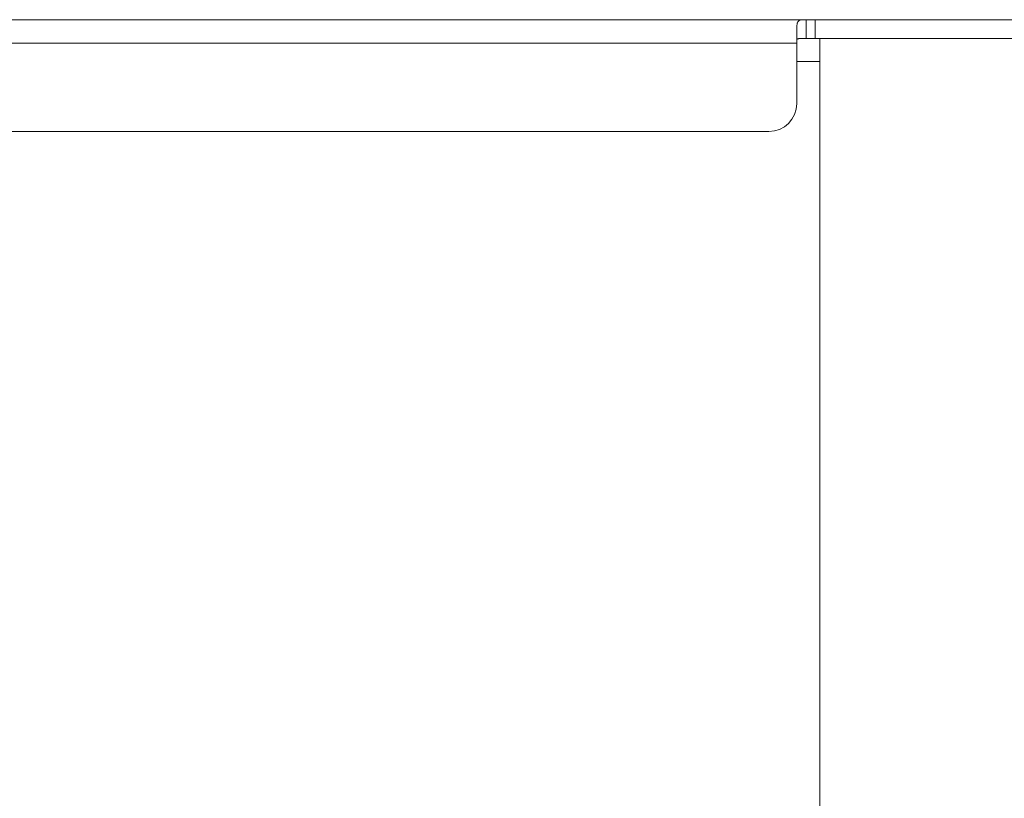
# Model space of a CAD drawing. Extents: x 4773 to 8448, y 27273 to 31291.
# Tile 89 of 99: x 5712 to 5817, y 31168 to 31251. Entities that reach past the tile are written whole.
import ezdxf

# ---------------------------------------------------------------- set-up
doc = ezdxf.new("R2010")
doc.units = 0
doc.header["$LTSCALE"] = 7.5
doc.header["$MEASUREMENT"] = 0
doc.layers.get('0').update_dxf_attribs({"linetype": 'CONTINUOUS', "lineweight": 18})

msp = doc.modelspace()

# ---------------------------------------------------------------- linework, layer by layer
at = {"linetype": 'Continuous'}
for p, q in [((5147.676, 31251.071), (5847.176, 31251.071)), ((5795.176, 31250.164), (5795.176, 31242.071)), ((5796.176, 31249.071), (5796.176, 31251.071)), ((5797.176, 31249.071), (5797.176, 31251.071)), ((5796.176, 31249.071), (5899.176, 31249.071)), ((5797.676, 31249.071), (5797.676, 30369.071)), ((5795.176, 31248.571), (5249.676, 31248.571)), ((5797.676, 31246.571), (5795.176, 31246.571)), ((5792.176, 31239.071), (5252.676, 31239.071))]:
    msp.add_line(p, q, dxfattribs=at)
msp.add_arc((5792.176, 31242.071), 3, 270, 0, dxfattribs=at)
for points, knots in [([(5796.176, 31251.071), (5796.078, 31251.071), (5795.924, 31251.072), (5795.711, 31251.062), (5795.566, 31251.036), (5795.455, 31250.984), (5795.349, 31250.901), (5795.271, 31250.774), (5795.223, 31250.622), (5795.185, 31250.428), (5795.176, 31250.272), (5795.176, 31250.164)], [0, 0, 0, 0, 0.1806231, 0.2828398, 0.392174, 0.4488048, 0.507617, 0.6373845, 0.7143153, 0.8008966, 1, 1, 1, 1]), ([(5796.176, 31249.071), (5796.006, 31249.071), (5795.776, 31249.073), (5795.502, 31249.06), (5795.368, 31249.042), (5795.275, 31249.013), (5795.22, 31248.981), (5795.196, 31248.952), (5795.185, 31248.933), (5795.176, 31248.913), (5795.176, 31248.898), (5795.176, 31248.89)], [0, 0, 0, 0, 0.4754669, 0.6433116, 0.7669164, 0.8541668, 0.9148736, 0.9395959, 0.9600056, 0.9761666, 1, 1, 1, 1])]:
    msp.add_open_spline(points, degree=3, knots=knots, dxfattribs=at)

doc.saveas('drawing.dxf')
